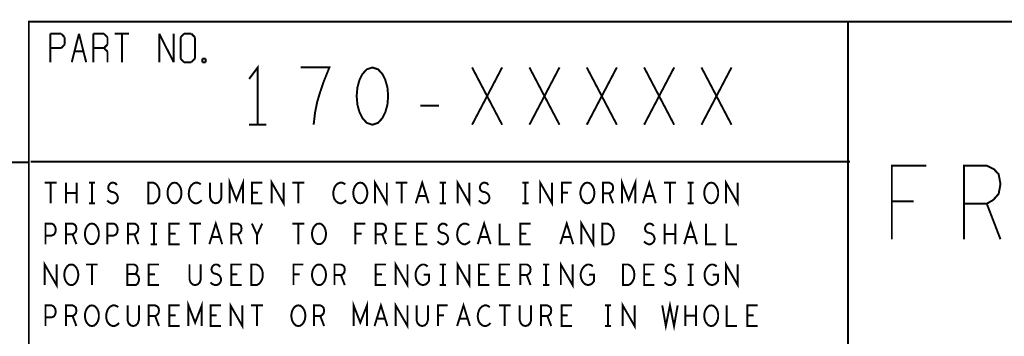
# Model space of a CAD drawing. Extents: x -16.7 to 17.3, y -13.5 to 8.5.
# Tile 19 of 28: x 8.7 to 11.7, y -10.8 to -9.9. Entities that reach past the tile are written whole.
import ezdxf

# ---------------------------------------------------------------- set-up
doc = ezdxf.new("R2010")
doc.units = 0
doc.layers.add('FAB_ART', color=2, linetype='CONTINUOUS')

msp = doc.modelspace()

# ---------------------------------------------------------------- linework, layer by layer
at = {"layer": 'FAB_ART', "const_width": 0.006}
for points in [[(8.7285, -9.862), (16.5785, -9.862)], [(8.7305, -9.859), (8.7305, -13.009)], [(11.2305, -9.859), (11.2305, -13.009)], [(8.7965, -9.899), (8.8295, -9.899)], [(8.7965, -9.986), (8.7965, -9.899)], [(8.8295, -9.899), (8.8395, -9.91)], [(8.8395, -9.91), (8.8395, -9.932)], [(8.8615, -9.986), (8.8835, -9.899)], [(8.8835, -9.899), (8.9055, -9.986)], [(8.9275, -9.899), (8.9595, -9.899)], [(8.9275, -9.986), (8.9275, -9.899)], [(8.9595, -9.899), (8.9705, -9.91)], [(8.9705, -9.91), (8.9705, -9.932)], [(8.9925, -9.899), (9.0365, -9.899)], [(9.0145, -9.899), (9.0145, -9.986)], [(9.1285, -9.899), (9.1725, -9.986)], [(9.1285, -9.986), (9.1285, -9.899)], [(9.1725, -9.986), (9.1725, -9.899)], [(9.1935, -9.91), (9.2045, -9.899)], [(9.1935, -9.975), (9.1935, -9.91)], [(9.2045, -9.899), (9.2265, -9.899)], [(9.2265, -9.899), (9.2375, -9.91)], [(9.2375, -9.91), (9.2375, -9.975)], [(8.8295, -9.943), (8.7965, -9.943)], [(8.8395, -9.932), (8.8295, -9.943)], [(8.9595, -9.943), (8.9275, -9.943)], [(8.9705, -9.932), (8.9595, -9.943)], [(8.9595, -9.943), (8.9705, -9.953)], [(8.8725, -9.953), (8.8945, -9.953)], [(8.9705, -9.953), (8.9705, -9.986)], [(9.2045, -9.986), (9.1935, -9.975)], [(9.2375, -9.975), (9.2265, -9.986)], [(9.2595, -9.975), (9.2705, -9.975)], [(9.2595, -9.986), (9.2595, -9.975)], [(9.2705, -9.975), (9.2705, -9.986)], [(9.2265, -9.986), (9.2045, -9.986)], [(9.2705, -9.986), (9.2595, -9.986)], [(9.429, -10.177), (9.429, -10.002), (9.4028, -10.037)], [(9.59963, -10.177), (9.604, -10.13909), (9.61055, -10.107), (9.61928, -10.07783), (9.6302, -10.04575), (9.64767, -10.002), (9.56033, -10.002)], [(9.779, -10.002), (9.76153, -10.00783), (9.74843, -10.02242), (9.7397, -10.03991), (9.73315, -10.06325), (9.73097, -10.0895), (9.73315, -10.11575), (9.7397, -10.13909), (9.74843, -10.15659), (9.76153, -10.17117), (9.779, -10.177), (9.79646, -10.17117), (9.80957, -10.15659), (9.8183, -10.13909), (9.82485, -10.11575), (9.82703, -10.0895), (9.82485, -10.06325), (9.8183, -10.03991), (9.80957, -10.02242), (9.79646, -10.00783), (9.779, -10.002)], [(10.08315, -10.177), (10.17485, -10.002)], [(10.08315, -10.002), (10.17485, -10.177)], [(10.25815, -10.177), (10.34985, -10.002)], [(10.25815, -10.002), (10.34985, -10.177)], [(10.43315, -10.177), (10.52485, -10.002)], [(10.43315, -10.002), (10.52485, -10.177)], [(10.60815, -10.177), (10.69985, -10.002)], [(10.60815, -10.002), (10.69985, -10.177)], [(10.78315, -10.177), (10.87485, -10.002)], [(10.78315, -10.002), (10.87485, -10.177)], [(9.92562, -10.11867), (9.98238, -10.11867)], [(9.4028, -10.177), (9.4552, -10.177)], [(5.8785, -10.292), (8.7285, -10.292)], [(8.7365, -10.29), (11.2365, -10.29)], [(11.36412, -10.527), (11.36412, -10.302), (11.46988, -10.302)], [(11.58433, -10.527), (11.58433, -10.302), (11.65392, -10.302), (11.67618, -10.31325), (11.6901, -10.32825), (11.69567, -10.35825), (11.6901, -10.38825), (11.6734, -10.407), (11.65392, -10.41825), (11.58433, -10.41825)], [(8.77898, -10.354), (8.81502, -10.354)], [(8.797, -10.354), (8.797, -10.417)], [(8.84355, -10.417), (8.84355, -10.354)], [(8.87645, -10.354), (8.87645, -10.417)], [(8.9136, -10.354), (8.9324, -10.354)], [(8.923, -10.354), (8.923, -10.417)], [(8.96955, -10.4086), (8.97582, -10.41385), (8.98287, -10.417), (8.98913, -10.417), (8.9954, -10.41385), (9.0001, -10.4086), (9.00245, -10.40125), (9.00088, -10.3939), (8.99697, -10.3876), (8.98992, -10.3834), (8.98052, -10.3813), (8.97503, -10.3771), (8.97268, -10.36975), (8.97425, -10.3624), (8.97817, -10.35715), (8.98365, -10.354), (8.98913, -10.354), (8.99462, -10.3561), (8.99932, -10.36135)], [(9.09477, -10.417), (9.09477, -10.354), (9.11043, -10.354), (9.1167, -10.35715), (9.1214, -10.36135), (9.12532, -10.36765), (9.12845, -10.375), (9.12923, -10.3855), (9.12845, -10.396), (9.12532, -10.40335), (9.1214, -10.40965), (9.1167, -10.41385), (9.11043, -10.417), (9.09477, -10.417)], [(9.175, -10.417), (9.16873, -10.41595), (9.16325, -10.41175), (9.15855, -10.40545), (9.15542, -10.3981), (9.15385, -10.3897), (9.15385, -10.3813), (9.15542, -10.3729), (9.15855, -10.36555), (9.16325, -10.35925), (9.16873, -10.35505), (9.175, -10.354), (9.18127, -10.35505), (9.18675, -10.35925), (9.19145, -10.36555), (9.19458, -10.3729), (9.19615, -10.3813), (9.19615, -10.3897), (9.19458, -10.3981), (9.19145, -10.40545), (9.18675, -10.41175), (9.18127, -10.41595), (9.175, -10.417)], [(9.25523, -10.35925), (9.25053, -10.3561), (9.24505, -10.354), (9.23878, -10.354), (9.23173, -10.35715), (9.22625, -10.3624), (9.22233, -10.3687), (9.2192, -10.3792), (9.21842, -10.38865), (9.21998, -10.3981), (9.22233, -10.4044), (9.22703, -10.4107), (9.23252, -10.4149), (9.238, -10.417), (9.24348, -10.417), (9.24897, -10.4149), (9.25367, -10.41175), (9.25758, -10.40755)], [(9.28377, -10.354), (9.28377, -10.39915), (9.2869, -10.4086), (9.29317, -10.4149), (9.301, -10.417), (9.30883, -10.4149), (9.3151, -10.4086), (9.31823, -10.39915), (9.31823, -10.354)], [(9.34363, -10.417), (9.34363, -10.354), (9.364, -10.4065), (9.38437, -10.354), (9.38437, -10.417)], [(9.44267, -10.417), (9.41133, -10.417), (9.41133, -10.354), (9.44267, -10.354)], [(9.47198, -10.417), (9.47198, -10.354), (9.50802, -10.417), (9.50802, -10.354)], [(9.53498, -10.354), (9.57102, -10.354)], [(9.553, -10.354), (9.553, -10.417)], [(9.69623, -10.35925), (9.69153, -10.3561), (9.68605, -10.354), (9.67978, -10.354), (9.67273, -10.35715), (9.66725, -10.3624), (9.66333, -10.3687), (9.6602, -10.3792), (9.65942, -10.38865), (9.66098, -10.3981), (9.66333, -10.4044), (9.66803, -10.4107), (9.67352, -10.4149), (9.679, -10.417), (9.68448, -10.417), (9.68997, -10.4149), (9.69467, -10.41175), (9.69858, -10.40755)], [(9.742, -10.417), (9.73573, -10.41595), (9.73025, -10.41175), (9.72555, -10.40545), (9.72242, -10.3981), (9.72085, -10.3897), (9.72085, -10.3813), (9.72242, -10.3729), (9.72555, -10.36555), (9.73025, -10.35925), (9.73573, -10.35505), (9.742, -10.354), (9.74827, -10.35505), (9.75375, -10.35925), (9.75845, -10.36555), (9.76158, -10.3729), (9.76315, -10.3813), (9.76315, -10.3897), (9.76158, -10.3981), (9.75845, -10.40545), (9.75375, -10.41175), (9.74827, -10.41595), (9.742, -10.417)], [(9.78698, -10.417), (9.78698, -10.354), (9.82302, -10.417), (9.82302, -10.354)], [(9.84998, -10.354), (9.88602, -10.354)], [(9.868, -10.354), (9.868, -10.417)], [(9.91142, -10.417), (9.931, -10.354), (9.95058, -10.417)], [(9.9846, -10.354), (10.0034, -10.354)], [(9.994, -10.354), (9.994, -10.417)], [(10.03898, -10.417), (10.03898, -10.354), (10.07502, -10.417), (10.07502, -10.354)], [(10.10355, -10.4086), (10.10982, -10.41385), (10.11687, -10.417), (10.12313, -10.417), (10.1294, -10.41385), (10.1341, -10.4086), (10.13645, -10.40125), (10.13488, -10.3939), (10.13097, -10.3876), (10.12392, -10.3834), (10.11452, -10.3813), (10.10903, -10.3771), (10.10668, -10.36975), (10.10825, -10.3624), (10.11217, -10.35715), (10.11765, -10.354), (10.12313, -10.354), (10.12862, -10.3561), (10.13332, -10.36135)], [(10.2366, -10.354), (10.2554, -10.354)], [(10.246, -10.354), (10.246, -10.417)], [(10.29098, -10.417), (10.29098, -10.354), (10.32702, -10.417), (10.32702, -10.354)], [(10.35712, -10.417), (10.35712, -10.354), (10.38688, -10.354)], [(10.435, -10.417), (10.42873, -10.41595), (10.42325, -10.41175), (10.41855, -10.40545), (10.41542, -10.3981), (10.41385, -10.3897), (10.41385, -10.3813), (10.41542, -10.3729), (10.41855, -10.36555), (10.42325, -10.35925), (10.42873, -10.35505), (10.435, -10.354), (10.44127, -10.35505), (10.44675, -10.35925), (10.45145, -10.36555), (10.45458, -10.3729), (10.45615, -10.3813), (10.45615, -10.3897), (10.45458, -10.3981), (10.45145, -10.40545), (10.44675, -10.41175), (10.44127, -10.41595), (10.435, -10.417)], [(10.48233, -10.417), (10.48233, -10.354), (10.50192, -10.354), (10.50818, -10.35715), (10.5121, -10.36135), (10.51367, -10.36975), (10.5121, -10.37815), (10.5074, -10.3834), (10.50192, -10.38655), (10.48233, -10.38655)], [(10.54063, -10.417), (10.54063, -10.354), (10.561, -10.4065), (10.58137, -10.354), (10.58137, -10.417)], [(10.60442, -10.417), (10.624, -10.354), (10.64358, -10.417)], [(10.66898, -10.354), (10.70502, -10.354)], [(10.687, -10.354), (10.687, -10.417)], [(10.7406, -10.354), (10.7594, -10.354)], [(10.75, -10.354), (10.75, -10.417)], [(10.813, -10.417), (10.80673, -10.41595), (10.80125, -10.41175), (10.79655, -10.40545), (10.79342, -10.3981), (10.79185, -10.3897), (10.79185, -10.3813), (10.79342, -10.3729), (10.79655, -10.36555), (10.80125, -10.35925), (10.80673, -10.35505), (10.813, -10.354), (10.81927, -10.35505), (10.82475, -10.35925), (10.82945, -10.36555), (10.83258, -10.3729), (10.83415, -10.3813), (10.83415, -10.3897), (10.83258, -10.3981), (10.82945, -10.40545), (10.82475, -10.41175), (10.81927, -10.41595), (10.813, -10.417)], [(10.85798, -10.417), (10.85798, -10.354), (10.89402, -10.417), (10.89402, -10.354)], [(8.87645, -10.3855), (8.84355, -10.3855)], [(9.43013, -10.38445), (9.41133, -10.38445)], [(9.94353, -10.39495), (9.91847, -10.39495)], [(10.37592, -10.38445), (10.35712, -10.38445)], [(10.50192, -10.38655), (10.51367, -10.417)], [(10.63653, -10.39495), (10.61147, -10.39495)], [(8.9136, -10.417), (8.9324, -10.417)], [(9.9846, -10.417), (10.0034, -10.417)], [(10.2366, -10.417), (10.2554, -10.417)], [(10.7406, -10.417), (10.7594, -10.417)], [(11.43092, -10.41075), (11.36412, -10.41075)], [(11.65392, -10.41825), (11.69567, -10.527)], [(8.78133, -10.542), (8.78133, -10.479), (8.80013, -10.479), (8.8064, -10.48215), (8.8111, -10.4895), (8.81267, -10.4979), (8.8111, -10.5063), (8.80718, -10.5126), (8.80013, -10.51575), (8.78133, -10.51575)], [(8.84433, -10.542), (8.84433, -10.479), (8.86392, -10.479), (8.87018, -10.48215), (8.8741, -10.48635), (8.87567, -10.49475), (8.8741, -10.50315), (8.8694, -10.5084), (8.86392, -10.51155), (8.84433, -10.51155)], [(8.923, -10.542), (8.91673, -10.54095), (8.91125, -10.53675), (8.90655, -10.53045), (8.90342, -10.5231), (8.90185, -10.5147), (8.90185, -10.5063), (8.90342, -10.4979), (8.90655, -10.49055), (8.91125, -10.48425), (8.91673, -10.48005), (8.923, -10.479), (8.92927, -10.48005), (8.93475, -10.48425), (8.93945, -10.49055), (8.94258, -10.4979), (8.94415, -10.5063), (8.94415, -10.5147), (8.94258, -10.5231), (8.93945, -10.53045), (8.93475, -10.53675), (8.92927, -10.54095), (8.923, -10.542)], [(8.97033, -10.542), (8.97033, -10.479), (8.98913, -10.479), (8.9954, -10.48215), (9.0001, -10.4895), (9.00167, -10.4979), (9.0001, -10.5063), (8.99618, -10.5126), (8.98913, -10.51575), (8.97033, -10.51575)], [(9.03333, -10.542), (9.03333, -10.479), (9.05292, -10.479), (9.05918, -10.48215), (9.0631, -10.48635), (9.06467, -10.49475), (9.0631, -10.50315), (9.0584, -10.5084), (9.05292, -10.51155), (9.03333, -10.51155)], [(9.1026, -10.479), (9.1214, -10.479)], [(9.112, -10.479), (9.112, -10.542)], [(9.19067, -10.542), (9.15933, -10.542), (9.15933, -10.479), (9.19067, -10.479)], [(9.21998, -10.479), (9.25602, -10.479)], [(9.238, -10.479), (9.238, -10.542)], [(9.28142, -10.542), (9.301, -10.479), (9.32058, -10.542)], [(9.34833, -10.542), (9.34833, -10.479), (9.36792, -10.479), (9.37418, -10.48215), (9.3781, -10.48635), (9.37967, -10.49475), (9.3781, -10.50315), (9.3734, -10.5084), (9.36792, -10.51155), (9.34833, -10.51155)], [(9.427, -10.542), (9.427, -10.51365), (9.41133, -10.479)], [(9.44267, -10.479), (9.427, -10.51365)], [(9.53498, -10.479), (9.57102, -10.479)], [(9.553, -10.479), (9.553, -10.542)], [(9.616, -10.542), (9.60973, -10.54095), (9.60425, -10.53675), (9.59955, -10.53045), (9.59642, -10.5231), (9.59485, -10.5147), (9.59485, -10.5063), (9.59642, -10.4979), (9.59955, -10.49055), (9.60425, -10.48425), (9.60973, -10.48005), (9.616, -10.479), (9.62227, -10.48005), (9.62775, -10.48425), (9.63245, -10.49055), (9.63558, -10.4979), (9.63715, -10.5063), (9.63715, -10.5147), (9.63558, -10.5231), (9.63245, -10.53045), (9.62775, -10.53675), (9.62227, -10.54095), (9.616, -10.542)], [(9.72712, -10.542), (9.72712, -10.479), (9.75688, -10.479)], [(9.78933, -10.542), (9.78933, -10.479), (9.80892, -10.479), (9.81518, -10.48215), (9.8191, -10.48635), (9.82067, -10.49475), (9.8191, -10.50315), (9.8144, -10.5084), (9.80892, -10.51155), (9.78933, -10.51155)], [(9.88367, -10.542), (9.85233, -10.542), (9.85233, -10.479), (9.88367, -10.479)], [(9.94667, -10.542), (9.91533, -10.542), (9.91533, -10.479), (9.94667, -10.479)], [(9.97755, -10.5336), (9.98382, -10.53885), (9.99087, -10.542), (9.99713, -10.542), (10.0034, -10.53885), (10.0081, -10.5336), (10.01045, -10.52625), (10.00888, -10.5189), (10.00497, -10.5126), (9.99792, -10.5084), (9.98852, -10.5063), (9.98303, -10.5021), (9.98068, -10.49475), (9.98225, -10.4874), (9.98617, -10.48215), (9.99165, -10.479), (9.99713, -10.479), (10.00262, -10.4811), (10.00732, -10.48635)], [(10.07423, -10.48425), (10.06953, -10.4811), (10.06405, -10.479), (10.05778, -10.479), (10.05073, -10.48215), (10.04525, -10.4874), (10.04133, -10.4937), (10.0382, -10.5042), (10.03742, -10.51365), (10.03898, -10.5231), (10.04133, -10.5294), (10.04603, -10.5357), (10.05152, -10.5399), (10.057, -10.542), (10.06248, -10.542), (10.06797, -10.5399), (10.07267, -10.53675), (10.07658, -10.53255)], [(10.10042, -10.542), (10.12, -10.479), (10.13958, -10.542)], [(10.16733, -10.479), (10.16733, -10.542), (10.19867, -10.542)], [(10.26167, -10.542), (10.23033, -10.542), (10.23033, -10.479), (10.26167, -10.479)], [(10.35242, -10.542), (10.372, -10.479), (10.39158, -10.542)], [(10.41698, -10.542), (10.41698, -10.479), (10.45302, -10.542), (10.45302, -10.479)], [(10.48077, -10.542), (10.48077, -10.479), (10.49643, -10.479), (10.5027, -10.48215), (10.5074, -10.48635), (10.51132, -10.49265), (10.51445, -10.5), (10.51523, -10.5105), (10.51445, -10.521), (10.51132, -10.52835), (10.5074, -10.53465), (10.5027, -10.53885), (10.49643, -10.542), (10.48077, -10.542)], [(10.60755, -10.5336), (10.61382, -10.53885), (10.62087, -10.542), (10.62713, -10.542), (10.6334, -10.53885), (10.6381, -10.5336), (10.64045, -10.52625), (10.63888, -10.5189), (10.63497, -10.5126), (10.62792, -10.5084), (10.61852, -10.5063), (10.61303, -10.5021), (10.61068, -10.49475), (10.61225, -10.4874), (10.61617, -10.48215), (10.62165, -10.479), (10.62713, -10.479), (10.63262, -10.4811), (10.63732, -10.48635)], [(10.67055, -10.542), (10.67055, -10.479)], [(10.70345, -10.479), (10.70345, -10.542)], [(10.73042, -10.542), (10.75, -10.479), (10.76958, -10.542)], [(10.79733, -10.479), (10.79733, -10.542), (10.82867, -10.542)], [(10.86033, -10.479), (10.86033, -10.542), (10.89167, -10.542)], [(8.86392, -10.51155), (8.87567, -10.542)], [(9.05292, -10.51155), (9.06467, -10.542)], [(9.17813, -10.50945), (9.15933, -10.50945)], [(9.36792, -10.51155), (9.37967, -10.542)], [(9.74592, -10.50945), (9.72712, -10.50945)], [(9.80892, -10.51155), (9.82067, -10.542)], [(9.87113, -10.50945), (9.85233, -10.50945)], [(9.93413, -10.50945), (9.91533, -10.50945)], [(10.24913, -10.50945), (10.23033, -10.50945)], [(10.70345, -10.5105), (10.67055, -10.5105)], [(9.1026, -10.542), (9.1214, -10.542)], [(9.31353, -10.51995), (9.28847, -10.51995)], [(10.13253, -10.51995), (10.10747, -10.51995)], [(10.38453, -10.51995), (10.35947, -10.51995)], [(10.76253, -10.51995), (10.73747, -10.51995)], [(8.77898, -10.667), (8.77898, -10.604), (8.81502, -10.667), (8.81502, -10.604)], [(8.86, -10.667), (8.85373, -10.66595), (8.84825, -10.66175), (8.84355, -10.65545), (8.84042, -10.6481), (8.83885, -10.6397), (8.83885, -10.6313), (8.84042, -10.6229), (8.84355, -10.61555), (8.84825, -10.60925), (8.85373, -10.60505), (8.86, -10.604), (8.86627, -10.60505), (8.87175, -10.60925), (8.87645, -10.61555), (8.87958, -10.6229), (8.88115, -10.6313), (8.88115, -10.6397), (8.87958, -10.6481), (8.87645, -10.65545), (8.87175, -10.66175), (8.86627, -10.66595), (8.86, -10.667)], [(8.90498, -10.604), (8.94102, -10.604)], [(8.923, -10.604), (8.923, -10.667)], [(9.05527, -10.6334), (9.0584, -10.63025), (9.06075, -10.625), (9.06232, -10.61765), (9.06075, -10.61135), (9.05762, -10.60715), (9.05213, -10.604), (9.03098, -10.604), (9.03098, -10.667), (9.05683, -10.667), (9.06232, -10.6628), (9.06545, -10.6565), (9.06702, -10.64915), (9.06545, -10.6418), (9.06075, -10.6355), (9.05527, -10.6334), (9.03098, -10.6334)], [(9.12767, -10.667), (9.09633, -10.667), (9.09633, -10.604), (9.12767, -10.604)], [(9.22077, -10.604), (9.22077, -10.64915), (9.2239, -10.6586), (9.23017, -10.6649), (9.238, -10.667), (9.24583, -10.6649), (9.2521, -10.6586), (9.25523, -10.64915), (9.25523, -10.604)], [(9.28455, -10.6586), (9.29082, -10.66385), (9.29787, -10.667), (9.30413, -10.667), (9.3104, -10.66385), (9.3151, -10.6586), (9.31745, -10.65125), (9.31588, -10.6439), (9.31197, -10.6376), (9.30492, -10.6334), (9.29552, -10.6313), (9.29003, -10.6271), (9.28768, -10.61975), (9.28925, -10.6124), (9.29317, -10.60715), (9.29865, -10.604), (9.30413, -10.604), (9.30962, -10.6061), (9.31432, -10.61135)], [(9.37967, -10.667), (9.34833, -10.667), (9.34833, -10.604), (9.37967, -10.604)], [(9.40977, -10.667), (9.40977, -10.604), (9.42543, -10.604), (9.4317, -10.60715), (9.4364, -10.61135), (9.44032, -10.61765), (9.44345, -10.625), (9.44423, -10.6355), (9.44345, -10.646), (9.44032, -10.65335), (9.4364, -10.65965), (9.4317, -10.66385), (9.42543, -10.667), (9.40977, -10.667)], [(9.53812, -10.667), (9.53812, -10.604), (9.56788, -10.604)], [(9.616, -10.667), (9.60973, -10.66595), (9.60425, -10.66175), (9.59955, -10.65545), (9.59642, -10.6481), (9.59485, -10.6397), (9.59485, -10.6313), (9.59642, -10.6229), (9.59955, -10.61555), (9.60425, -10.60925), (9.60973, -10.60505), (9.616, -10.604), (9.62227, -10.60505), (9.62775, -10.60925), (9.63245, -10.61555), (9.63558, -10.6229), (9.63715, -10.6313), (9.63715, -10.6397), (9.63558, -10.6481), (9.63245, -10.65545), (9.62775, -10.66175), (9.62227, -10.66595), (9.616, -10.667)], [(9.66333, -10.667), (9.66333, -10.604), (9.68292, -10.604), (9.68918, -10.60715), (9.6931, -10.61135), (9.69467, -10.61975), (9.6931, -10.62815), (9.6884, -10.6334), (9.68292, -10.63655), (9.66333, -10.63655)], [(9.82067, -10.667), (9.78933, -10.667), (9.78933, -10.604), (9.82067, -10.604)], [(9.84998, -10.667), (9.84998, -10.604), (9.88602, -10.667), (9.88602, -10.604)], [(9.9357, -10.6355), (9.95137, -10.6355), (9.95137, -10.6544), (9.94667, -10.6607), (9.94118, -10.6649), (9.93335, -10.667), (9.92552, -10.6649), (9.92003, -10.6607), (9.91533, -10.6544), (9.9122, -10.64705), (9.91063, -10.63865), (9.91063, -10.6313), (9.9122, -10.625), (9.91533, -10.61765), (9.92003, -10.61135), (9.92473, -10.60715), (9.931, -10.604), (9.93648, -10.604), (9.94275, -10.6061), (9.94745, -10.6103)], [(9.9846, -10.604), (10.0034, -10.604)], [(9.994, -10.604), (9.994, -10.667)], [(10.03898, -10.667), (10.03898, -10.604), (10.07502, -10.667), (10.07502, -10.604)], [(10.13567, -10.667), (10.10433, -10.667), (10.10433, -10.604), (10.13567, -10.604)], [(10.19867, -10.667), (10.16733, -10.667), (10.16733, -10.604), (10.19867, -10.604)], [(10.23033, -10.667), (10.23033, -10.604), (10.24992, -10.604), (10.25618, -10.60715), (10.2601, -10.61135), (10.26167, -10.61975), (10.2601, -10.62815), (10.2554, -10.6334), (10.24992, -10.63655), (10.23033, -10.63655)], [(10.2996, -10.604), (10.3184, -10.604)], [(10.309, -10.604), (10.309, -10.667)], [(10.35398, -10.667), (10.35398, -10.604), (10.39002, -10.667), (10.39002, -10.604)], [(10.4397, -10.6355), (10.45537, -10.6355), (10.45537, -10.6544), (10.45067, -10.6607), (10.44518, -10.6649), (10.43735, -10.667), (10.42952, -10.6649), (10.42403, -10.6607), (10.41933, -10.6544), (10.4162, -10.64705), (10.41463, -10.63865), (10.41463, -10.6313), (10.4162, -10.625), (10.41933, -10.61765), (10.42403, -10.61135), (10.42873, -10.60715), (10.435, -10.604), (10.44048, -10.604), (10.44675, -10.6061), (10.45145, -10.6103)], [(10.54377, -10.667), (10.54377, -10.604), (10.55943, -10.604), (10.5657, -10.60715), (10.5704, -10.61135), (10.57432, -10.61765), (10.57745, -10.625), (10.57823, -10.6355), (10.57745, -10.646), (10.57432, -10.65335), (10.5704, -10.65965), (10.5657, -10.66385), (10.55943, -10.667), (10.54377, -10.667)], [(10.63967, -10.667), (10.60833, -10.667), (10.60833, -10.604), (10.63967, -10.604)], [(10.67055, -10.6586), (10.67682, -10.66385), (10.68387, -10.667), (10.69013, -10.667), (10.6964, -10.66385), (10.7011, -10.6586), (10.70345, -10.65125), (10.70188, -10.6439), (10.69797, -10.6376), (10.69092, -10.6334), (10.68152, -10.6313), (10.67603, -10.6271), (10.67368, -10.61975), (10.67525, -10.6124), (10.67917, -10.60715), (10.68465, -10.604), (10.69013, -10.604), (10.69562, -10.6061), (10.70032, -10.61135)], [(10.7406, -10.604), (10.7594, -10.604)], [(10.75, -10.604), (10.75, -10.667)], [(10.8177, -10.6355), (10.83337, -10.6355), (10.83337, -10.6544), (10.82867, -10.6607), (10.82318, -10.6649), (10.81535, -10.667), (10.80752, -10.6649), (10.80203, -10.6607), (10.79733, -10.6544), (10.7942, -10.64705), (10.79263, -10.63865), (10.79263, -10.6313), (10.7942, -10.625), (10.79733, -10.61765), (10.80203, -10.61135), (10.80673, -10.60715), (10.813, -10.604), (10.81848, -10.604), (10.82475, -10.6061), (10.82945, -10.6103)], [(10.85798, -10.667), (10.85798, -10.604), (10.89402, -10.667), (10.89402, -10.604)], [(9.11513, -10.63445), (9.09633, -10.63445)], [(9.36713, -10.63445), (9.34833, -10.63445)], [(9.55692, -10.63445), (9.53812, -10.63445)], [(9.68292, -10.63655), (9.69467, -10.667)], [(9.80813, -10.63445), (9.78933, -10.63445)], [(10.12313, -10.63445), (10.10433, -10.63445)], [(10.18613, -10.63445), (10.16733, -10.63445)], [(10.24992, -10.63655), (10.26167, -10.667)], [(10.62713, -10.63445), (10.60833, -10.63445)], [(9.9846, -10.667), (10.0034, -10.667)], [(10.2996, -10.667), (10.3184, -10.667)], [(10.7406, -10.667), (10.7594, -10.667)], [(8.78133, -10.792), (8.78133, -10.729), (8.80013, -10.729), (8.8064, -10.73215), (8.8111, -10.7395), (8.81267, -10.7479), (8.8111, -10.7563), (8.80718, -10.7626), (8.80013, -10.76575), (8.78133, -10.76575)], [(8.84433, -10.792), (8.84433, -10.729), (8.86392, -10.729), (8.87018, -10.73215), (8.8741, -10.73635), (8.87567, -10.74475), (8.8741, -10.75315), (8.8694, -10.7584), (8.86392, -10.76155), (8.84433, -10.76155)], [(8.923, -10.792), (8.91673, -10.79095), (8.91125, -10.78675), (8.90655, -10.78045), (8.90342, -10.7731), (8.90185, -10.7647), (8.90185, -10.7563), (8.90342, -10.7479), (8.90655, -10.74055), (8.91125, -10.73425), (8.91673, -10.73005), (8.923, -10.729), (8.92927, -10.73005), (8.93475, -10.73425), (8.93945, -10.74055), (8.94258, -10.7479), (8.94415, -10.7563), (8.94415, -10.7647), (8.94258, -10.7731), (8.93945, -10.78045), (8.93475, -10.78675), (8.92927, -10.79095), (8.923, -10.792)], [(9.00323, -10.73425), (8.99853, -10.7311), (8.99305, -10.729), (8.98678, -10.729), (8.97973, -10.73215), (8.97425, -10.7374), (8.97033, -10.7437), (8.9672, -10.7542), (8.96642, -10.76365), (8.96798, -10.7731), (8.97033, -10.7794), (8.97503, -10.7857), (8.98052, -10.7899), (8.986, -10.792), (8.99148, -10.792), (8.99697, -10.7899), (9.00167, -10.78675), (9.00558, -10.78255)], [(9.03177, -10.729), (9.03177, -10.77415), (9.0349, -10.7836), (9.04117, -10.7899), (9.049, -10.792), (9.05683, -10.7899), (9.0631, -10.7836), (9.06623, -10.77415), (9.06623, -10.729)], [(9.09633, -10.792), (9.09633, -10.729), (9.11592, -10.729), (9.12218, -10.73215), (9.1261, -10.73635), (9.12767, -10.74475), (9.1261, -10.75315), (9.1214, -10.7584), (9.11592, -10.76155), (9.09633, -10.76155)], [(9.19067, -10.792), (9.15933, -10.792), (9.15933, -10.729), (9.19067, -10.729)], [(9.21763, -10.792), (9.21763, -10.729), (9.238, -10.7815), (9.25837, -10.729), (9.25837, -10.792)], [(9.31667, -10.792), (9.28533, -10.792), (9.28533, -10.729), (9.31667, -10.729)], [(9.34598, -10.792), (9.34598, -10.729), (9.38202, -10.792), (9.38202, -10.729)], [(9.40898, -10.729), (9.44502, -10.729)], [(9.427, -10.729), (9.427, -10.792)], [(9.553, -10.792), (9.54673, -10.79095), (9.54125, -10.78675), (9.53655, -10.78045), (9.53342, -10.7731), (9.53185, -10.7647), (9.53185, -10.7563), (9.53342, -10.7479), (9.53655, -10.74055), (9.54125, -10.73425), (9.54673, -10.73005), (9.553, -10.729), (9.55927, -10.73005), (9.56475, -10.73425), (9.56945, -10.74055), (9.57258, -10.7479), (9.57415, -10.7563), (9.57415, -10.7647), (9.57258, -10.7731), (9.56945, -10.78045), (9.56475, -10.78675), (9.55927, -10.79095), (9.553, -10.792)], [(9.60033, -10.792), (9.60033, -10.729), (9.61992, -10.729), (9.62618, -10.73215), (9.6301, -10.73635), (9.63167, -10.74475), (9.6301, -10.75315), (9.6254, -10.7584), (9.61992, -10.76155), (9.60033, -10.76155)], [(9.72163, -10.792), (9.72163, -10.729), (9.742, -10.7815), (9.76237, -10.729), (9.76237, -10.792)], [(9.78542, -10.792), (9.805, -10.729), (9.82458, -10.792)], [(9.84998, -10.792), (9.84998, -10.729), (9.88602, -10.792), (9.88602, -10.729)], [(9.91377, -10.729), (9.91377, -10.77415), (9.9169, -10.7836), (9.92317, -10.7899), (9.931, -10.792), (9.93883, -10.7899), (9.9451, -10.7836), (9.94823, -10.77415), (9.94823, -10.729)], [(9.97912, -10.792), (9.97912, -10.729), (10.00888, -10.729)], [(10.03742, -10.792), (10.057, -10.729), (10.07658, -10.792)], [(10.13723, -10.73425), (10.13253, -10.7311), (10.12705, -10.729), (10.12078, -10.729), (10.11373, -10.73215), (10.10825, -10.7374), (10.10433, -10.7437), (10.1012, -10.7542), (10.10042, -10.76365), (10.10198, -10.7731), (10.10433, -10.7794), (10.10903, -10.7857), (10.11452, -10.7899), (10.12, -10.792), (10.12548, -10.792), (10.13097, -10.7899), (10.13567, -10.78675), (10.13958, -10.78255)], [(10.16498, -10.729), (10.20102, -10.729)], [(10.183, -10.729), (10.183, -10.792)], [(10.22877, -10.729), (10.22877, -10.77415), (10.2319, -10.7836), (10.23817, -10.7899), (10.246, -10.792), (10.25383, -10.7899), (10.2601, -10.7836), (10.26323, -10.77415), (10.26323, -10.729)], [(10.29333, -10.792), (10.29333, -10.729), (10.31292, -10.729), (10.31918, -10.73215), (10.3231, -10.73635), (10.32467, -10.74475), (10.3231, -10.75315), (10.3184, -10.7584), (10.31292, -10.76155), (10.29333, -10.76155)], [(10.38767, -10.792), (10.35633, -10.792), (10.35633, -10.729), (10.38767, -10.729)], [(10.4886, -10.729), (10.5074, -10.729)], [(10.498, -10.729), (10.498, -10.792)], [(10.54298, -10.792), (10.54298, -10.729), (10.57902, -10.792), (10.57902, -10.729)], [(10.6635, -10.729), (10.67447, -10.792), (10.687, -10.729), (10.69953, -10.792), (10.7105, -10.729)], [(10.73355, -10.792), (10.73355, -10.729)], [(10.76645, -10.729), (10.76645, -10.792)], [(10.813, -10.792), (10.80673, -10.79095), (10.80125, -10.78675), (10.79655, -10.78045), (10.79342, -10.7731), (10.79185, -10.7647), (10.79185, -10.7563), (10.79342, -10.7479), (10.79655, -10.74055), (10.80125, -10.73425), (10.80673, -10.73005), (10.813, -10.729), (10.81927, -10.73005), (10.82475, -10.73425), (10.82945, -10.74055), (10.83258, -10.7479), (10.83415, -10.7563), (10.83415, -10.7647), (10.83258, -10.7731), (10.82945, -10.78045), (10.82475, -10.78675), (10.81927, -10.79095), (10.813, -10.792)], [(10.86033, -10.729), (10.86033, -10.792), (10.89167, -10.792)], [(10.95467, -10.792), (10.92333, -10.792), (10.92333, -10.729), (10.95467, -10.729)], [(9.17813, -10.75945), (9.15933, -10.75945)], [(9.30413, -10.75945), (9.28533, -10.75945)], [(9.99792, -10.75945), (9.97912, -10.75945)], [(10.37513, -10.75945), (10.35633, -10.75945)], [(10.94213, -10.75945), (10.92333, -10.75945)], [(8.86392, -10.76155), (8.87567, -10.792)], [(9.11592, -10.76155), (9.12767, -10.792)], [(9.61992, -10.76155), (9.63167, -10.792)], [(9.81753, -10.76995), (9.79247, -10.76995)], [(10.06953, -10.76995), (10.04447, -10.76995)], [(10.31292, -10.76155), (10.32467, -10.792)], [(10.76645, -10.7605), (10.73355, -10.7605)], [(10.4886, -10.792), (10.5074, -10.792)]]:
    msp.add_lwpolyline(points, dxfattribs=at)

doc.saveas('drawing.dxf')
